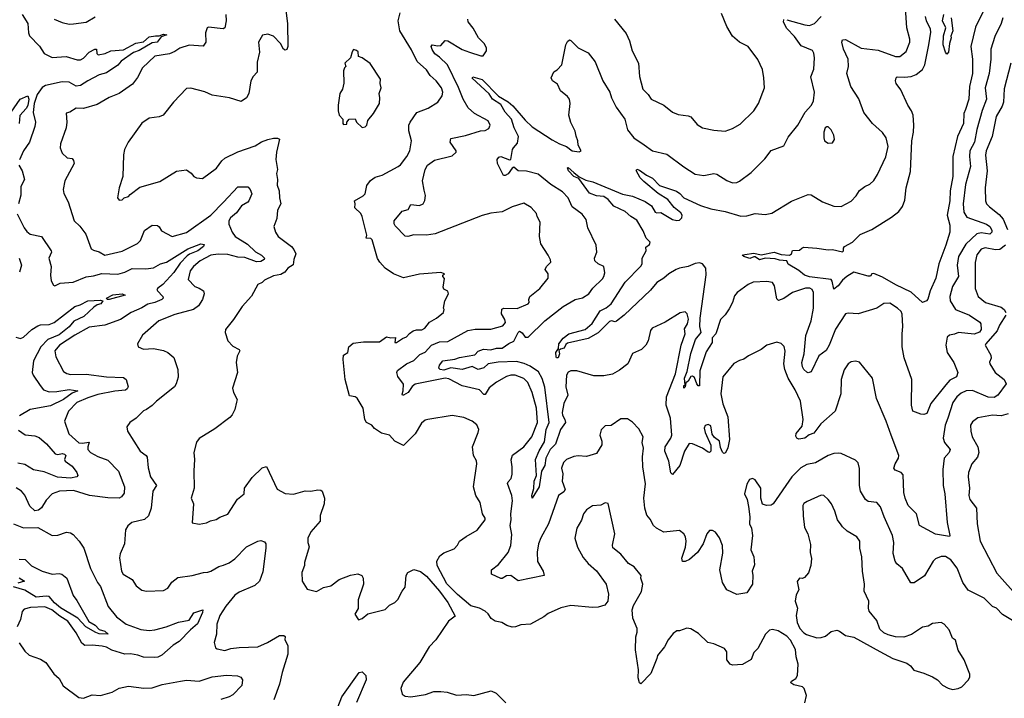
# Model space of a CAD drawing. Extents: x 1245432 to 1420865, y 606325 to 671314.
# Tile 202 of 256: x 1355539 to 1362427, y 620206 to 624952. Entities that reach past the tile are written whole.
import ezdxf

# ---------------------------------------------------------------- set-up
doc = ezdxf.new("R2010")
doc.units = 0

msp = doc.modelspace()

# ---------------------------------------------------------------- linework, layer by layer
at = {"layer": '0CON20XD'}
for points in [[(1357371.7, 625241.7), (1357411.5, 624925), (1357415.5, 624765), (1357406.8, 624743.2), (1357395, 624738.8), (1357385, 624746.2), (1357364.5, 624784.5), (1357315, 624837.1), (1357275, 624851.1), (1357236.7, 624843.3), (1357208.8, 624795), (1357217.5, 624725), (1357200, 624655), (1357200, 624585), (1357172.5, 624555), (1357155.7, 624525), (1357142.5, 624435), (1357125, 624406.2), (1357089.2, 624380.8), (1357007.5, 624405), (1356885, 624424.3), (1356835, 624447.5), (1356735, 624472), (1356705, 624470), (1356614, 624375), (1356542, 624285), (1356515, 624273.1), (1356445, 624264.3), (1356392.3, 624227.7), (1356297.1, 624095), (1356273.1, 624045), (1356266.1, 624006.1), (1356261.2, 623855), (1356233.9, 623776.1), (1356222.5, 623705), (1356235, 623690), (1356255, 623692.5), (1356270, 623705), (1356300, 623715), (1356310.7, 623729.3), (1356379.4, 623780.6), (1356518.8, 623821.2), (1356635, 623892.5), (1356705, 623901.2), (1356737.7, 623877.7), (1356756.1, 623856.1), (1356775, 623846.2), (1356817.7, 623842.3), (1356915, 623912.9), (1356952.5, 623965), (1356975, 623982.5), (1357065, 624027.5), (1357185, 624070.6), (1357231.6, 624098.4), (1357273.8, 624115), (1357315, 624123.1), (1357342.5, 624122.5), (1357355.7, 624115.7), (1357335.5, 624025), (1357331.2, 623975), (1357341.9, 623905), (1357335.6, 623875), (1357342.5, 623835), (1357339.4, 623795), (1357352.9, 623755), (1357356, 623705), (1357366, 623665), (1357341.4, 623618.6), (1357338.7, 623561.3), (1357316, 623505), (1357327.5, 623465), (1357346.2, 623435), (1357439.4, 623365), (1357456.7, 623345), (1357470, 623315), (1357456.2, 623275), (1357451.5, 623238.5), (1357415, 623214.3), (1357393.1, 623185), (1357365, 623168.8), (1357315, 623160.6), (1357250.3, 623129.7), (1357235, 623114), (1357205, 623098.8), (1357161.4, 623018.6), (1357095, 622946), (1357035.6, 622854.4), (1356978.8, 622785), (1356976.2, 622765), (1356996, 622705), (1357029.7, 622669.7), (1357073.3, 622645), (1357078.8, 622635), (1357060.3, 622599.7), (1357054.3, 622555), (1357062.9, 622485), (1357028.6, 622375), (1357034.2, 622345), (1357059.2, 622295), (1357056.1, 622276.1), (1357043.8, 622225), (1357025, 622187.5), (1357009.5, 622170.5), (1356905, 622090), (1356795, 622023.3), (1356775, 621997.5), (1356756.7, 621925), (1356762, 621875), (1356756.1, 621796.1), (1356758.8, 621675), (1356737.5, 621605), (1356754.3, 621565), (1356745, 621433.3), (1356795, 621423.3), (1356845, 621432.9), (1356872.6, 621447.4), (1356914.4, 621455.6), (1356938.3, 621471.7), (1356995.5, 621494.5), (1357062.6, 621597.4), (1357110, 621635), (1357110.8, 621675), (1357165, 621750), (1357235, 621818), (1357265, 621826.7), (1357339.5, 621669.5), (1357397, 621637), (1357455, 621634.3), (1357535, 621657.5), (1357575, 621655.6), (1357625, 621664.2), (1357645, 621662), (1357653.8, 621655), (1357671.2, 621605), (1357670, 621565), (1357640.8, 621485), (1357640, 621445), (1357624.3, 621425), (1357575, 621370), (1357554.4, 621325), (1357554.2, 621295), (1357563.3, 621265), (1357531.4, 621155), (1357531.4, 621135), (1357513.6, 621086.4), (1357514.2, 621024.2), (1357549.3, 620969.3), (1357615, 620953.3), (1357665, 620980), (1357715, 620991.2), (1357773, 621037), (1357852.7, 621067.3), (1357905, 621075.8), (1357933.3, 621065), (1357942, 621045), (1357944.2, 621005), (1357906.2, 620895), (1357907, 620833), (1357882.5, 620795), (1357910, 620755), (1357935, 620763.3), (1357975, 620797.5), (1358095, 620826.2), (1358125, 620856.7), (1358162.5, 620875), (1358185, 620897.5), (1358213.9, 620956.1), (1358235, 620982.5), (1358243.3, 621065), (1358254, 621086), (1358295, 621106), (1358343.4, 621093.4), (1358385, 621061.1), (1358476.6, 620955), (1358534, 620875), (1358585, 620780), (1358538, 620745), (1358450, 620615), (1358402.5, 620565), (1358338, 620455), (1358221.3, 620318.7), (1358206, 620275), (1358213.8, 620235), (1358235, 620220.8), (1358275, 620217.1), (1358376.8, 620233.2), (1358435, 620253.8), (1358485, 620253.8), (1358529.3, 620249.3), (1358595, 620227.5), (1358665, 620231.2), (1358715, 620226), (1358837, 620257), (1358872.7, 620242.7), (1358938.8, 620175)], [(1362417.5, 624965), (1362405.4, 624925), (1362361.1, 624835), (1362333.4, 624746.6), (1362333.3, 624675), (1362320.3, 624575), (1362293.4, 624475), (1362301.4, 624395), (1362272.3, 624317.7), (1362234.6, 624185), (1362218, 624095), (1362185.9, 624035), (1362183.4, 623995), (1362190.3, 623925), (1362155, 623800), (1362138.8, 623665), (1362144.7, 623605), (1362165, 623570.4), (1362301.6, 623521.6), (1362325.2, 623505.2), (1362339.8, 623479.8), (1362339, 623465), (1362325, 623453), (1362265, 623461.9), (1362235, 623455.3), (1362157.3, 623382.7), (1362107.4, 623295), (1362096.5, 623235), (1362105.9, 623155), (1362065.3, 623085), (1362046, 623015), (1362048.4, 622985), (1362085.6, 622925), (1362184.2, 622885), (1362255, 622837.3), (1362261.6, 622825), (1362264.7, 622785.3), (1362252.4, 622767.6), (1362215, 622753.1), (1362105.4, 622764.6), (1362077.9, 622752.1), (1362043.9, 622746.1), (1362027.5, 622732.5), (1362018.8, 622675), (1362028.3, 622625), (1362074.1, 622555), (1362100.6, 622485), (1362092.5, 622455), (1362045, 622431.5), (1362017.5, 622397.5), (1361912.4, 622267.6), (1361885, 622197.9), (1361865, 622191.1), (1361842.1, 622192.1), (1361787.9, 622215), (1361777.8, 622255), (1361779.2, 622435), (1361726.2, 622586.2), (1361713.3, 622665), (1361711.2, 622755), (1361717.1, 622805), (1361711.8, 622891.8), (1361705, 622910), (1361680, 622935), (1361625, 622970.4), (1361585, 622968.1), (1361535, 622933.8), (1361405, 622895.8), (1361335, 622900), (1361315, 622894), (1361245, 622788.6), (1361202.5, 622675), (1361181.1, 622638.9), (1361129.9, 622600.1), (1361075, 622488.8), (1361055, 622482), (1361045, 622486.2), (1361024.5, 622504.5), (1361014.6, 622524.6), (1361010, 622555), (1361026.5, 622615), (1361038, 622742), (1361074.7, 622845), (1361092.3, 622935), (1361091.3, 623045), (1361083.3, 623065), (1361066, 623075), (1361035, 623073.9), (1360945.3, 623044.7), (1360885, 623001.1), (1360848.3, 622988.3), (1360835, 623000), (1360820.3, 623090.3), (1360805, 623113.6), (1360765, 623121.6), (1360670, 623115), (1360635, 623100.7), (1360557.9, 623045), (1360540.3, 623019.8), (1360526, 622974), (1360501.3, 622928.7), (1360475, 622888.2), (1360440.4, 622855), (1360408.4, 622755), (1360383.8, 622726.2), (1360382, 622695), (1360341, 622629), (1360296.8, 622495), (1360295, 622392), (1360285, 622392.2), (1360275.5, 622405), (1360258.8, 622448.8), (1360245, 622457.7), (1360235, 622456.2), (1360215, 622424.7), (1360197.9, 622412.1), (1360193.3, 622385), (1360185, 622374), (1360185, 622393.3), (1360193.8, 622396.2), (1360190.5, 622445), (1360209, 622491), (1360233.1, 622616.9), (1360267.7, 622715), (1360306.2, 622763.8), (1360297.9, 622805), (1360299.6, 622865), (1360341.6, 623168.4), (1360339, 623215), (1360315, 623243.4), (1360295, 623250.7), (1360265, 623247.5), (1360215, 623225.9), (1360155, 623215.2), (1360131.5, 623205), (1360078.9, 623175), (1360044.7, 623145.3), (1359995, 623114.5), (1359950.8, 623059.2), (1359766.8, 622885), (1359715, 622844.4), (1359705, 622838.9), (1359680, 622845), (1359665, 622841.8), (1359585, 622760.9), (1359515, 622721.4), (1359370, 622690), (1359358.9, 622681.1), (1359347.8, 622655), (1359322, 622648), (1359311.2, 622638.8), (1359315.3, 622615), (1359305, 622587.5), (1359295, 622588), (1359291.5, 622595), (1359290.5, 622625), (1359307.5, 622652.5), (1359310, 622685), (1359340.8, 622725), (1359381.4, 622755), (1359494.4, 622785), (1359542.7, 622827.3), (1359599.2, 622915), (1359642.2, 622937.8), (1359676.7, 622965), (1359775, 623116), (1359885, 623228.1), (1359894.5, 623245), (1359894.4, 623285), (1359920.8, 623335), (1359918.3, 623361.7), (1359945, 623380), (1359949.1, 623395), (1359921.7, 623425), (1359901, 623475), (1359855, 623549.1), (1359813.8, 623575), (1359775, 623609.7), (1359695, 623647.9), (1359655.4, 623695), (1359625, 623715.9), (1359575, 623719.3), (1359525, 623739.2), (1359450.9, 623840.9), (1359415.8, 623855), (1359377.1, 623895), (1359370, 623915), (1359375, 623917.1), (1359415, 623884.3), (1359451.9, 623851.9), (1359499.7, 623829.8), (1359547.2, 623817.2), (1359755, 623730.6), (1359825, 623718.2), (1359915, 623681.2), (1359959.2, 623649.2), (1359985, 623606.4), (1359995, 623601.5), (1360025, 623603.3), (1360105, 623555.6), (1360135, 623548.1), (1360155, 623549.2), (1360170.8, 623565), (1360174.3, 623585), (1360165, 623600.8), (1360117.9, 623637.9), (1360073.4, 623693.4), (1360005, 623735.3), (1359905, 623819.7), (1359880.4, 623845), (1359852.5, 623897.5), (1359855, 623906.7), (1359875, 623899.1), (1359923.6, 623863.6), (1359965, 623842.4), (1360015, 623793.1), (1360132.5, 623752.5), (1360156.8, 623736.8), (1360184.2, 623705), (1360302.2, 623652.2), (1360375, 623628.9), (1360475, 623610.8), (1360582.7, 623577.3), (1360625, 623580), (1360685, 623595.8), (1360755, 623590), (1360801.3, 623598.7), (1360937.6, 623682.4), (1361055, 623730), (1361076.4, 623726.4), (1361155, 623677.5), (1361235, 623647.5), (1361285, 623645.6), (1361356.5, 623683.5), (1361390.3, 623719.7), (1361415, 623758), (1361450, 623785), (1361485, 623801.2), (1361513.2, 623826.8), (1361540.3, 623869.7), (1361597, 623993), (1361614.2, 624065), (1361600.8, 624125), (1361573.6, 624163.6), (1361505.8, 624225), (1361445, 624302), (1361409.5, 624399.5), (1361353.6, 624485), (1361325.8, 624575), (1361336.6, 624623.4), (1361334.7, 624675), (1361300.8, 624745), (1361290, 624795), (1361295, 624810), (1361315, 624813.3), (1361425, 624753.2), (1361545, 624738.2), (1361664.7, 624694.8), (1361696.2, 624695), (1361740.5, 624729.5), (1361765.6, 624795), (1361766.5, 624815), (1361745.5, 624895), (1361736.2, 625035)], [(1355557.2, 624987.3), (1355594.7, 624925), (1355600.4, 624860.4), (1355608.6, 624838.6), (1355677.4, 624767.4), (1355709.2, 624715), (1355765, 624687.1), (1355865, 624693.6), (1355941.1, 624671.1), (1355965, 624671.6), (1355985, 624681.8), (1356024.6, 624725), (1356065, 624746.4), (1356077.1, 624745), (1356078, 624715), (1356087.1, 624707.1), (1356137.8, 624715), (1356176.3, 624733.7), (1356265, 624740.9), (1356352, 624788), (1356405, 624797.9), (1356445, 624831.2), (1356489.5, 624839.5), (1356515, 624839.4), (1356545, 624850.4), (1356568, 624845), (1356527.8, 624832.2), (1356501.2, 624795), (1356465, 624789.8), (1356375, 624735.7), (1356335, 624721.6), (1356248.7, 624661.3), (1356225, 624634.5), (1356145, 624581.1), (1356095, 624565.9), (1356014.4, 624525), (1355965, 624491.6), (1355935, 624488.1), (1355885.3, 624515.3), (1355835, 624517.7), (1355718.6, 624491.4), (1355695, 624477.7), (1355660.4, 624429.6), (1355639.9, 624365), (1355632.6, 624302.6), (1355648.7, 624235), (1355645.4, 624205), (1355606.5, 624095), (1355566, 624035), (1355537.1, 623972.9)], [(1355779.5, 624955), (1355835, 624931.2), (1355885, 624921.2), (1355915, 624922.7), (1356004.4, 624935.6), (1356067, 624973)], [(1356981.5, 624988.5), (1356984.4, 624945), (1356973.3, 624895), (1356961.2, 624888.8), (1356860.7, 624899.3), (1356850, 624895), (1356839.2, 624860.8), (1356840, 624795), (1356822.9, 624767.1), (1356725, 624774.4), (1356658.3, 624751.7), (1356625, 624729.1), (1356586.9, 624713.1), (1356484.3, 624695.7), (1356398.9, 624615), (1356363.4, 624546.6), (1356328.7, 624501.3), (1356235, 624436.7), (1356165, 624406.9), (1356080.9, 624359.1), (1355985, 624331.2), (1355935, 624332.5), (1355890, 624305), (1355865, 624297.5), (1355868.6, 624235), (1355863.3, 624195), (1355825, 624082.5), (1355822, 624055), (1355835, 624017.5), (1355870, 623985), (1355905, 623980), (1355915, 623967.5), (1355920, 623945), (1355853.8, 623825), (1355843.9, 623763.9), (1355847, 623737), (1355877.6, 623677.6), (1355919.2, 623545), (1355958.6, 623508.6), (1356000.9, 623450.9), (1356038.9, 623348.9), (1356055, 623338.9), (1356095, 623328.9), (1356135, 623304.6), (1356255, 623333.5), (1356363.6, 623386.4), (1356382.9, 623407.1), (1356412.6, 623477.4), (1356465, 623515.5), (1356503.1, 623513.1), (1356515, 623503.8), (1356530.8, 623475), (1356605, 623436), (1356705, 623462.7), (1356875, 623585.3), (1356965, 623675.4), (1357065, 623784), (1357135, 623783.3), (1357151.2, 623765), (1357162, 623735), (1357140.8, 623685), (1357134, 623675), (1357089.7, 623650.3), (1357055, 623602.1), (1357014.6, 623565), (1357002.8, 623545), (1357002, 623522), (1357025, 623466), (1357045.5, 623435.5), (1357132.2, 623382.2), (1357187.4, 623327.4), (1357230.5, 623305), (1357250.6, 623285), (1357249.5, 623275), (1357225, 623260.5), (1357195, 623257.9), (1357115, 623288.6), (1357065, 623291.5), (1356995, 623310), (1356927.4, 623312.6), (1356875, 623304.6), (1356800.8, 623265), (1356755.7, 623225), (1356732.5, 623195), (1356717.5, 623135), (1356763.8, 623085), (1356795, 623074.2), (1356824.2, 623055), (1356829.4, 623035), (1356817.8, 622995), (1356790.2, 622949.8), (1356755, 622925.3), (1356625, 622889.1), (1356512, 622845), (1356398, 622745), (1356362.5, 622685), (1356367.5, 622665), (1356405, 622648), (1356475, 622651.1), (1356545, 622638.2), (1356575.3, 622625.3), (1356618.3, 622588.3), (1356645.8, 622505.8), (1356647.6, 622452.4), (1356634.3, 622405), (1356621.4, 622385), (1356495.6, 622285), (1356465, 622253.1), (1356426.7, 622225), (1356405, 622217.1), (1356352.9, 622165), (1356308.8, 622135), (1356288, 622105), (1356294, 622075), (1356381.4, 621935), (1356423.4, 621903.4), (1356431.7, 621891.7), (1356437, 621817), (1356454.4, 621755), (1356495.7, 621695), (1356471.1, 621655), (1356459.5, 621535), (1356439.1, 621480.9), (1356412.9, 621457.1), (1356323.3, 621435), (1356295, 621412.5), (1356280, 621385), (1356271.1, 621285), (1356242.7, 621215), (1356237.6, 621187.6), (1356252.1, 621095), (1356262.2, 621075), (1356325, 621037.1), (1356353.3, 620993.3), (1356392.2, 620962.2), (1356425, 620955.6), (1356545, 620960), (1356576, 620975), (1356602.4, 621017.6), (1356645, 621050), (1356745, 621064.3), (1356825, 621086.2), (1356855, 621087.5), (1356876.1, 621093.9), (1356932.1, 621127.9), (1356965, 621137.5), (1357005, 621152.9), (1357045, 621182.2), (1357125, 621264.3), (1357205, 621305.6), (1357225, 621309.4), (1357250.8, 621300.8), (1357260, 621285), (1357261.1, 621255), (1357239.7, 621090.3), (1357215.6, 621025), (1357184.2, 620995), (1357075, 620947.3), (1357045, 620926.2), (1356980.3, 620849.7), (1356938.8, 620785), (1356918.9, 620725), (1356916.2, 620655), (1356898.8, 620595), (1356909.2, 620559.2), (1356921.4, 620551.4), (1356975, 620540.9), (1357015, 620553.3), (1357075, 620560), (1357205, 620565.7), (1357273.4, 620596.6), (1357355.9, 620645.9), (1357386.1, 620646.1), (1357397, 620637), (1357393.6, 620613.6), (1357415.8, 620575), (1357414.7, 620515), (1357375, 620386.2), (1357357.5, 620305), (1357317.1, 620195)], [(1361032.5, 620175), (1361042.5, 620225), (1361027.1, 620275), (1361015.7, 620285), (1360955, 620300.5), (1360932.5, 620315), (1360937.5, 620325), (1360968.6, 620345), (1360980, 620365), (1360985.7, 620445), (1360970, 620495), (1360967, 620547), (1360931.8, 620611.8), (1360905, 620640), (1360845, 620676.9), (1360805, 620687.5), (1360785, 620682.5), (1360757.1, 620655), (1360702, 620555), (1360674.6, 620525.4), (1360655, 620478), (1360595, 620442.5), (1360525, 620438), (1360510, 620445), (1360486.7, 620475), (1360485, 620530), (1360470, 620555), (1360395.7, 620585.7), (1360353.3, 620595), (1360287.9, 620657.9), (1360235, 620691.2), (1360205, 620696.7), (1360155, 620677.5), (1360135, 620677.5), (1360110.5, 620659.5), (1360074.4, 620615.6), (1360049.2, 620565), (1360000, 620505), (1359997, 620483), (1359955, 620380), (1359885, 620307.5), (1359874, 620315), (1359865, 620350), (1359867.5, 620405), (1359846.7, 620545), (1359849.4, 620635), (1359858, 620668), (1359859.2, 620695), (1359827.3, 620767.3), (1359824.2, 620825), (1359832, 620855), (1359888.3, 620951.7), (1359898.8, 621005), (1359883.3, 621045), (1359886.7, 621065), (1359837.5, 621125), (1359797.9, 621147.9), (1359744.5, 621214.5), (1359688.3, 621258.3), (1359686.1, 621276.1), (1359702.5, 621355), (1359655, 621567.5), (1359635, 621573.3), (1359604.2, 621555.8), (1359545, 621552), (1359505, 621524.4), (1359483.8, 621495), (1359468.8, 621451.2), (1359437.1, 621395), (1359422.5, 621325), (1359442.1, 621262.1), (1359481.2, 621191.2), (1359515, 621147.5), (1359575, 621096.2), (1359641.2, 621005), (1359658, 620935), (1359654.1, 620885.9), (1359631.7, 620858.3), (1359585.9, 620844.1), (1359545, 620840), (1359395, 620855.7), (1359325, 620837.5), (1359235, 620798), (1359206.7, 620775), (1359112.5, 620725), (1359045, 620719.4), (1359007.5, 620705), (1358985, 620703.1), (1358945.7, 620715.7), (1358911.2, 620735), (1358865, 620746.4), (1358836.8, 620765), (1358816.8, 620796.8), (1358796.2, 620816.2), (1358755, 620835.4), (1358695, 620852.5), (1358600.8, 620930.8), (1358526.8, 621006.8), (1358458.6, 621135), (1358457.1, 621165), (1358477.9, 621202.1), (1358505, 621222), (1358577.9, 621252.1), (1358602.5, 621277.5), (1358616.2, 621305), (1358662.1, 621337.9), (1358738.3, 621381.7), (1358795.7, 621455), (1358795.6, 621465.6), (1358776, 621495), (1358760.8, 621575), (1358729.4, 621625), (1358714.4, 621684.4), (1358737.1, 621845), (1358735, 621867.5), (1358713.2, 621903.2), (1358705.8, 621965), (1358746.2, 622065), (1358750, 622085), (1358738, 622118), (1358705, 622143.3), (1358645, 622170), (1358565, 622184), (1358395, 622156.7), (1358375, 622150), (1358350.3, 622129.7), (1358306, 622055), (1358225, 621973.8), (1358163.3, 622005), (1358125, 622046.2), (1358070.9, 622060.9), (1358021.7, 622091.7), (1358002.5, 622115), (1357964.3, 622134.3), (1357954.4, 622155), (1357941.4, 622235), (1357900, 622305), (1357885, 622314.2), (1357845, 622321.2), (1357815.3, 622435), (1357801.1, 622575), (1357803.8, 622606.2), (1357835, 622623.3), (1357840.8, 622665), (1357871.5, 622688.5), (1357945, 622697.8), (1358055, 622700), (1358105, 622733.8), (1358135, 622726.7), (1358168.8, 622728.8), (1358162.5, 622695), (1358175, 622693.4), (1358217.3, 622722.7), (1358245, 622733.8), (1358265, 622757.5), (1358292.5, 622775), (1358315, 622782.5), (1358353, 622783), (1358372.9, 622795), (1358405, 622835.7), (1358455, 622864.2), (1358503.8, 622905), (1358507.5, 622925), (1358503.3, 622935), (1358513.8, 622985), (1358537.5, 623035), (1358533, 623053), (1358507, 623067), (1358500.7, 623080.7), (1358511.7, 623141.7), (1358500, 623155), (1358500, 623165), (1358510, 623175), (1358485, 623183.3), (1358335, 623171.5), (1358225, 623147.1), (1358154.8, 623174.8), (1358096, 623215), (1358057.2, 623255), (1358041.7, 623281.7), (1358005, 623412.5), (1357995, 623422.5), (1357963, 623423), (1357967.5, 623445), (1357935.4, 623575.4), (1357925, 623595.8), (1357883.3, 623635), (1357886.7, 623665), (1357880, 623685), (1357940.7, 623719.3), (1357955, 623733.3), (1357968.1, 623791.9), (1357992, 623828), (1358025, 623851.1), (1358075, 623865.5), (1358187.5, 623925), (1358203.9, 623936.1), (1358248, 623995), (1358268.6, 624035), (1358280, 624105), (1358260, 624175), (1358260.6, 624215), (1358269.4, 624235), (1358317, 624303), (1358396.3, 624333.7), (1358465, 624375.8), (1358495, 624420), (1358498.1, 624445), (1358488.9, 624475), (1358452.5, 624525), (1358411.4, 624561.4), (1358385, 624600.6), (1358319.4, 624659.4), (1358280.8, 624740.8), (1358197.1, 624875), (1358187, 624943), (1358200.2, 624999.8)], [(1362495, 620743.8), (1362415, 620792.5), (1362373.3, 620835), (1362345, 620848.8), (1362285, 620905.6), (1362175, 620961.4), (1362137.1, 621015), (1362096.9, 621115), (1362053.1, 621173.1), (1362015, 621198.2), (1361985, 621198.5), (1361945, 621181.4), (1361929.2, 621165), (1361868.3, 621061.7), (1361796.5, 621013.5), (1361774.1, 621014.1), (1361715, 621112.9), (1361675.9, 621145.9), (1361663.6, 621165), (1361649.5, 621219.5), (1361654.5, 621294.5), (1361643.6, 621343.6), (1361585.7, 621475), (1361561.9, 621545), (1361535, 621574.3), (1361475, 621583.3), (1361455, 621595.7), (1361421.8, 621655), (1361414.5, 621695), (1361412.7, 621812.7), (1361405, 621853.3), (1361385, 621872), (1361285, 621917.5), (1361265, 621920.8), (1361235, 621918.6), (1361195, 621904.4), (1361105, 621851.8), (1361045, 621840.4), (1361002.7, 621817.3), (1360940.6, 621755), (1360809.2, 621565), (1360795, 621556), (1360764.1, 621554.1), (1360734.5, 621564.5), (1360722.5, 621605), (1360724, 621675), (1360685, 621733.3), (1360665, 621742.5), (1360645, 621736.7), (1360625.9, 621704.1), (1360610, 621635), (1360628, 621595), (1360638.3, 621548.3), (1360647.3, 621475), (1360645.5, 621425), (1360657.5, 621395), (1360664.4, 621345), (1360654.2, 621245), (1360674.3, 621195), (1360678.8, 621138.8), (1360664, 621095), (1360668.6, 621065), (1360665.6, 621004.4), (1360625.9, 620944.1), (1360555, 620931.2), (1360485, 620964.2), (1360454.3, 621015), (1360436.4, 621105), (1360458.5, 621221.5), (1360456.2, 621275), (1360435, 621328.8), (1360407, 621367), (1360385, 621380), (1360365, 621380), (1360345, 621356.7), (1360320, 621285), (1360280.6, 621225), (1360225, 621175.8), (1360195, 621162.5), (1360175, 621162.5), (1360170.8, 621185), (1360196.7, 621263.3), (1360201.5, 621305), (1360196.9, 621335), (1360185, 621356), (1360155, 621379.2), (1360045, 621367.3), (1359994.5, 621395), (1359972.7, 621415), (1359948.9, 621458.9), (1359926.2, 621486.2), (1359912.1, 621535), (1359906.2, 621605), (1359916.9, 621705), (1359899.3, 621825), (1359896.6, 621895), (1359902.1, 621955), (1359892.7, 621995), (1359900.6, 622035), (1359871.3, 622091.3), (1359825, 622138), (1359790.5, 622160.5), (1359745, 622161.2), (1359675.9, 622114.1), (1359635, 622112.5), (1359605.9, 622084.1), (1359598, 622045), (1359611.4, 622005), (1359611.7, 621978.3), (1359575, 621918.6), (1359505, 621897.3), (1359445, 621901.4), (1359415, 621896.9), (1359365, 621875.7), (1359342.9, 621855), (1359328, 621815), (1359338.6, 621775), (1359334.3, 621725), (1359353.8, 621665), (1359345, 621649.5), (1359307.1, 621625), (1359237.8, 621425), (1359185, 621328.8), (1359168.9, 621285), (1359158.3, 621228.3), (1359161.8, 621161.8), (1359201.4, 621095), (1359208.8, 621065), (1359025, 621028), (1358975, 621064.2), (1358945, 621062.5), (1358915, 621044.2), (1358905, 621044), (1358838.8, 621075), (1358838.8, 621105), (1358888.8, 621141.2), (1358955.4, 621224.6), (1358975.5, 621275), (1358981.4, 621351.4), (1358970.3, 621415), (1358978.1, 621455), (1358975.2, 621495), (1358986.2, 621586.2), (1358981.3, 621625), (1358951.8, 621708.2), (1358955, 621720), (1358976.1, 621743.9), (1358985, 621772.5), (1358984.6, 621825), (1358976.3, 621873.7), (1358987, 621907), (1359065, 621964.4), (1359120.5, 622035), (1359160.4, 622135), (1359153.8, 622235), (1359123.8, 622345), (1359092.5, 622415), (1359065, 622443.2), (1359005, 622466.2), (1358975, 622465.5), (1358945, 622456.4), (1358875, 622417.7), (1358822.7, 622377.3), (1358795, 622330), (1358785, 622330), (1358755, 622363.2), (1358635, 622392.1), (1358540.5, 622440.5), (1358515.8, 622445.8), (1358305, 622403.8), (1358284.5, 622385.5), (1358256, 622344), (1358225, 622325.7), (1358216.1, 622326.1), (1358213.8, 622333.8), (1358221.8, 622355), (1358225, 622403.3), (1358185, 622456.7), (1358176.9, 622485), (1358180.8, 622499.1), (1358245, 622546), (1358295, 622568), (1358339.1, 622610.9), (1358375, 622626.2), (1358420, 622675), (1358475, 622698.2), (1358535, 622700.9), (1358675, 622777.7), (1358725, 622786.9), (1358835, 622788.2), (1358918.2, 622811.8), (1358938.2, 622835), (1358933.3, 622855), (1358909.5, 622895), (1358912.1, 622927.9), (1358925.6, 622934.4), (1359018.5, 622931.5), (1359096, 622965), (1359103.8, 622975), (1359100, 622995), (1359108, 623015), (1359178, 623072), (1359235.8, 623145), (1359235.8, 623175), (1359214.3, 623205), (1359224.3, 623225), (1359254, 623255), (1359252.3, 623272.3), (1359235.8, 623305.8), (1359184.4, 623385), (1359175.6, 623435), (1359179.2, 623535), (1359159.2, 623575), (1359155, 623596.7), (1359117.3, 623637.3), (1359065, 623669.2), (1358985, 623644), (1358915, 623608), (1358835, 623598.6), (1358775, 623583.1), (1358445, 623454.5), (1358385, 623445.6), (1358295, 623447.9), (1358255, 623435.6), (1358235, 623437.1), (1358165, 623511.2), (1358157.5, 623525), (1358158, 623545), (1358215, 623612.5), (1358255.9, 623624.1), (1358275, 623658.8), (1358335, 623651.2), (1358362, 623665), (1358373.3, 623686.7), (1358377.2, 623722.8), (1358368.9, 623758.9), (1358357.8, 623825), (1358376, 623904), (1358391.9, 623935), (1358440.6, 623969.4), (1358565, 624000.6), (1358593.3, 624025), (1358593.3, 624035), (1358551.4, 624095), (1358555, 624121.2), (1358657.6, 624142.4), (1358762.5, 624175), (1358795, 624178), (1358819.7, 624190.3), (1358830, 624215), (1358817.1, 624245), (1358720, 624295), (1358676.7, 624335), (1358640.4, 624395), (1358608.6, 624478.6), (1358531.8, 624635), (1358475, 624690.8), (1358443.3, 624713.3), (1358425, 624744.2), (1358417.1, 624765), (1358425, 624777.1), (1358465, 624768.6), (1358485, 624770.9), (1358515, 624805.6), (1358535, 624803.5), (1358635, 624744.5), (1358685, 624724.4), (1358765, 624698.8), (1358780.7, 624699.3), (1358803.8, 624735), (1358803.8, 624755), (1358787.1, 624785), (1358748.6, 624825), (1358712.1, 624892.1), (1358675.9, 624935.9), (1358674.2, 624955)], [(1358993.3, 624056.7), (1359021.1, 624088.9), (1359029.1, 624135), (1358998, 624195), (1358980.3, 624255), (1358935.7, 624305.7), (1358905, 624358), (1358846.4, 624395), (1358822.2, 624432.2), (1358705, 624543.3), (1358708.3, 624551.7), (1358775, 624532.9), (1358887.7, 624417.7), (1358955, 624378.3), (1358988.9, 624348.9), (1359075, 624250), (1359125, 624202.3), (1359265, 624111.9), (1359315, 624084.3), (1359365, 624065.8), (1359404.4, 624034.4), (1359453, 624027), (1359466.2, 624035), (1359446, 624075), (1359444, 624105), (1359432.9, 624137.1), (1359425, 624173.3), (1359393.7, 624233.7), (1359381.4, 624285), (1359390.6, 624365), (1359385.5, 624395), (1359372.2, 624415), (1359323.1, 624455), (1359300.3, 624500.3), (1359266.2, 624525), (1359256.2, 624545), (1359275, 624587.5), (1359298.8, 624601.2), (1359331.2, 624635), (1359360, 624775), (1359371.7, 624798.3), (1359385, 624810), (1359395, 624807.5), (1359445.7, 624755.7), (1359515, 624720), (1359565, 624656.7), (1359619.4, 624525), (1359667.8, 624445), (1359680, 624405), (1359710.9, 624340.9), (1359773.3, 624255), (1359791.3, 624181.3), (1359834.7, 624124.7), (1359907, 624077), (1359965.3, 624035.3), (1360065, 624011.9), (1360183.9, 623923.9), (1360265, 623872.5), (1360325, 623862.9), (1360395, 623875.8), (1360415, 623870.8), (1360485, 623828), (1360525, 623812), (1360555, 623814), (1360575, 623822.5), (1360656.1, 623883.9), (1360751.1, 623978.9), (1360795, 624037.1), (1360885, 624069.2), (1360915, 624130), (1360982.5, 624215), (1361033.8, 624305), (1361077.5, 624355), (1361092.5, 624385), (1361100, 624445), (1361072.7, 624552.7), (1361094.3, 624605), (1361099.4, 624685), (1361095, 624717.5), (1361085.5, 624735.5), (1361005, 624769.4), (1360960, 624835), (1360905, 624890.8), (1360882, 624935), (1360885, 624952.5)], [(1359699.2, 624955), (1359780.8, 624855), (1359805, 624803.3), (1359824.4, 624734.4), (1359868, 624648), (1359875.7, 624555), (1359898, 624465), (1359935, 624428.8), (1359956.8, 624396.8), (1360045, 624354), (1360105, 624304.3), (1360145, 624288.1), (1360215, 624280), (1360235, 624271.9), (1360279.3, 624219.3), (1360314.5, 624194.5), (1360395, 624178.1), (1360475, 624172.9)], [(1360475, 624172.9), (1360525, 624191.4), (1360578.9, 624221.1), (1360674.2, 624315), (1360706.9, 624365), (1360748.9, 624475), (1360745.6, 624545.6), (1360734.2, 624604.2), (1360703.4, 624673.4), (1360635, 624763.8), (1360575, 624794), (1360525, 624837.5), (1360485.6, 624905), (1360449.4, 624995)], [(1362155.5, 624324.5), (1362144.7, 624295), (1362142.2, 624225), (1362099.2, 624135), (1362066.3, 623995), (1362065.9, 623855), (1362047.3, 623755), (1362045.2, 623685), (1362028.2, 623585), (1362045.6, 623515), (1362045.6, 623465), (1362018.5, 623375), (1361968.9, 623245), (1361948.5, 623145), (1361907.1, 623055), (1361893, 622997), (1361883.3, 622985), (1361853.8, 622975), (1361775.4, 623045.4), (1361667.8, 623097.8), (1361575, 623151.4), (1361515, 623175.7), (1361500, 623175), (1361491.7, 623158.3), (1361475, 623159.2), (1361375, 623186.7), (1361325, 623155.8), (1361295, 623129.1), (1361265, 623090.4), (1361235, 623066.2), (1361223.1, 623123.1), (1361214.6, 623134.6), (1361064.6, 623154.6), (1361030, 623165), (1360988.8, 623198.8), (1360915, 623242.5), (1360905.7, 623265.7), (1360855, 623270), (1360825, 623279.2), (1360755, 623282.9), (1360715, 623272.5), (1360685, 623292.5), (1360675, 623294.4), (1360647.3, 623282.7), (1360605, 623296.2), (1360592.9, 623305), (1360610.8, 623310.8), (1360675, 623318.5), (1360725, 623306.4), (1360816.5, 623326.5), (1360865, 623310.4), (1360925, 623304), (1360937.5, 623315), (1360945, 623337.5), (1360995, 623340), (1361010, 623355), (1361025, 623360), (1361116.1, 623353.9), (1361195, 623341.4), (1361225, 623344), (1361295, 623327.5), (1361302.5, 623335), (1361302, 623355), (1361309.2, 623365), (1361365, 623396.7), (1361419.5, 623450.5), (1361500.8, 623485), (1361638.7, 623571.3), (1361689.2, 623610.8), (1361715.6, 623645), (1361730.6, 623689.4), (1361740.4, 623775), (1361770.6, 623889.4), (1361779.6, 624105), (1361792.5, 624165), (1361794.6, 624214.6), (1361788.6, 624285), (1361778, 624315), (1361752.5, 624355), (1361702.4, 624462.4), (1361671.4, 624505), (1361665.8, 624525), (1361669.2, 624545), (1361676.9, 624553.1), (1361729.7, 624549.8), (1361775, 624553.7), (1361810.7, 624569.3), (1361855, 624603.8), (1361870.9, 624635), (1361900, 624775), (1361911.9, 624865), (1361910.8, 624885), (1361882.8, 624942.8), (1361876.1, 624975)], [(1360905, 624952), (1361031.2, 624915), (1361065, 624910.7), (1361098.5, 624925), (1361145.3, 624974.7)], [(1362054.2, 624965), (1362067.5, 624875), (1362053.6, 624836.4), (1362056.2, 624825), (1362044.5, 624785.5), (1362037.3, 624725), (1362025, 624711.2), (1362014.6, 624724.6), (1361999.5, 624775), (1362002, 624838), (1362018.6, 624895), (1361995.6, 624945), (1362002.9, 624987.1)], [(1362277.7, 625005), (1362225, 624898.6), (1362193.8, 624763.8), (1362203.2, 624675), (1362204.8, 624575.2), (1362184.3, 624485), (1362178.9, 624395), (1362155.5, 624324.5)], [(1357935, 624197.5), (1357955, 624203.3), (1357966.7, 624215), (1357975, 624247.5), (1358014.4, 624295.6), (1358055.8, 624365), (1358058.6, 624405), (1358052.5, 624435), (1358067.5, 624475), (1358060, 624505), (1358063.3, 624535), (1357991.2, 624645), (1357935, 624686.2), (1357910, 624695), (1357906.1, 624726.1), (1357895, 624737.5), (1357875, 624742.5), (1357863.6, 624726.4), (1357852.5, 624685), (1357813, 624647), (1357820, 624625), (1357810, 624615), (1357803.8, 624595), (1357807, 624507), (1357796.7, 624465), (1357778.8, 624435), (1357766.7, 624355), (1357766.7, 624315), (1357773, 624283), (1357800, 624255), (1357800, 624225), (1357805, 624220), (1357828.3, 624221.7), (1357827.5, 624235), (1357844, 624256), (1357885, 624257.5), (1357895.8, 624235.8), (1357935, 624197.5)], [(1362471.5, 624648.5), (1362425, 624467.5), (1362422, 624375), (1362412.6, 624347.4), (1362370, 624275), (1362342.5, 624135), (1362300, 624035), (1362294.7, 624005), (1362305.9, 623895), (1362292.5, 623775), (1362294.3, 623684.3), (1362302.5, 623665), (1362323.1, 623643.1), (1362390.3, 623590.2), (1362417.9, 623557.9), (1362450, 623485)], [(1355458.7, 624275), (1355541.8, 624395), (1355595, 624418.6), (1355602.2, 624395), (1355595, 624351.9), (1355585, 624331.2), (1355539.1, 624280.9), (1355534.7, 624225)], [(1361195, 624087.5), (1361225, 624090), (1361240, 624115), (1361233.8, 624145), (1361215, 624182.5), (1361195, 624202.5), (1361185, 624202.5), (1361173.9, 624196.1), (1361163.9, 624166.1), (1361163.6, 624126.4), (1361170, 624105), (1361195, 624087.5)], [(1362436.6, 622885), (1362393.8, 622815), (1362378, 622775), (1362296.5, 622685), (1362293.8, 622675), (1362333.3, 622605), (1362334.3, 622585.7), (1362322.5, 622557.5), (1362325.6, 622545), (1362363.5, 622483.5), (1362425.5, 622435), (1362439.1, 622405), (1362381.5, 622325), (1362355, 622309.1), (1362315, 622312.7), (1362205, 622359.1), (1362161.2, 622355), (1362125, 622339.2), (1362095.8, 622314.2), (1362067.9, 622275), (1362031.8, 622165), (1362013.1, 622115), (1362000, 622025), (1362009.5, 621995), (1362049.2, 621945), (1362040.8, 621925), (1362005.4, 621884.6), (1361997.3, 621805), (1361999.6, 621695), (1362010.9, 621635), (1362027.5, 621435), (1362046.2, 621345), (1362042.5, 621337.5), (1361945, 621352.9), (1361832.5, 621415), (1361812.9, 621495), (1361755, 621554.3), (1361733.8, 621605), (1361723.8, 621646.2), (1361719.2, 621769.2), (1361705, 621784.4), (1361662.4, 621802.4), (1361654.2, 621814.2), (1361663.1, 621845), (1361686.9, 621885), (1361688.1, 621905), (1361634.4, 622045), (1361600.6, 622145), (1361531.9, 622301.9), (1361504.2, 622445), (1361415, 622555.8), (1361385, 622562.5), (1361355, 622559.2), (1361335.5, 622544.5), (1361307.6, 622502.4), (1361285.7, 622435), (1361282.2, 622335), (1361243.1, 622215), (1361142.2, 622125), (1361095, 622060.6), (1361062.1, 622047.9), (1361032, 622025), (1360988.9, 622018.9), (1360975.5, 622025.5), (1360969.1, 622039.1), (1360971.9, 622058.1), (1361011.9, 622108.1), (1361020.4, 622155), (1361001.4, 622285), (1360964.1, 622364.1), (1360914.5, 622444.5), (1360892.6, 622505), (1360884.7, 622545), (1360893.1, 622633.1), (1360887, 622667), (1360865, 622686.7), (1360835, 622696), (1360765, 622675.8), (1360725, 622645.8), (1360637.9, 622602.1), (1360605, 622576.7), (1360575, 622568.8), (1360535, 622548), (1360456.9, 622455), (1360443.1, 622335), (1360457.3, 622265), (1360492.1, 622175), (1360503.4, 622015), (1360492, 621958), (1360477.3, 621922.7), (1360465, 621918.9), (1360455, 621928.1), (1360440.8, 621960.8), (1360435, 622004.2), (1360399.5, 622029.5), (1360382, 622052), (1360375, 622111.2), (1360355, 622121.2), (1360335, 622113.3), (1360328, 622095), (1360334.2, 622065), (1360373.5, 621975), (1360374, 621935), (1360365, 621926), (1360355, 621927.1), (1360315.8, 621955.8), (1360245, 621986.1), (1360223.1, 621986.9), (1360189.6, 621935), (1360157.6, 621835), (1360105, 621771.2), (1360095, 621782.5), (1360080.4, 621865), (1360052.7, 621935), (1360055.4, 621965), (1360094.7, 622025), (1360100.3, 622045), (1360090.8, 622165), (1360060.9, 622255), (1360063.3, 622315), (1360126.5, 622475), (1360166.7, 622675), (1360194, 622755), (1360190.2, 622790.2), (1360211.3, 622825), (1360217.5, 622857.5), (1360208.6, 622895), (1360195, 622908.8), (1360158.3, 622901.7), (1360055, 622835.8), (1359964.5, 622795.5), (1359952.5, 622777.5), (1359934.3, 622705), (1359918, 622675), (1359888.8, 622645), (1359825, 622617.5), (1359793.3, 622545), (1359735, 622500), (1359686.6, 622473.4), (1359625, 622462.1), (1359555, 622461.5), (1359436.2, 622496.2), (1359395, 622495.3), (1359375, 622486.2), (1359364.8, 622465), (1359359.7, 622385), (1359374.6, 622325), (1359345, 622267.5), (1359333.8, 622205), (1359335.7, 622185), (1359352.9, 622155), (1359356.2, 622135), (1359321.2, 622085), (1359287.3, 621982.7), (1359250.4, 621945), (1359219.3, 621885), (1359212.4, 621835), (1359190.3, 621795), (1359173.7, 621685), (1359125, 621605.8), (1359121.4, 621625), (1359135.9, 621674.1), (1359137.6, 621725), (1359153.2, 621765), (1359148.3, 621875), (1359173.1, 621936.9), (1359210.5, 621999.5), (1359220.9, 622085), (1359243.2, 622135), (1359211.9, 622381.9), (1359193.1, 622443.1), (1359168.5, 622488.5), (1359109.8, 622529.8), (1359068, 622548), (1359015, 622560.4), (1358885.5, 622555.5), (1358815.6, 622544.4), (1358785, 622515.9), (1358745.6, 622505.6), (1358705, 622526.1), (1358635, 622505.5), (1358555, 622517.6), (1358505, 622500.6), (1358481.2, 622505), (1358471.4, 622515), (1358475.5, 622535), (1358498.2, 622565), (1358583, 622577), (1358615, 622588.5), (1358722.2, 622607.7), (1358747.3, 622632.7), (1358782.6, 622647.4), (1358835, 622642.9), (1358875, 622653.8), (1358915, 622654.1), (1358961.7, 622688.3), (1358996.8, 622703.2), (1359025, 622764.5), (1359035, 622773.5), (1359055, 622761.6), (1359075, 622732.5), (1359095, 622731.5), (1359212.5, 622845), (1359340, 622945), (1359425, 622994.6), (1359475.7, 623005.7), (1359520.6, 623035), (1359548.1, 623075), (1359615, 623140), (1359626.2, 623155), (1359631.7, 623181.7), (1359624.3, 623225), (1359585.8, 623245), (1359562.5, 623265), (1359559.2, 623285), (1359575.6, 623325), (1359572.5, 623375), (1359514.4, 623495), (1359500.8, 623555), (1359472.6, 623592.6), (1359404, 623644), (1359376.7, 623705), (1359337.3, 623747.3), (1359255, 623800), (1359165, 623871.1), (1359083.3, 623893.3), (1359025, 623894.7), (1358995, 623919.6), (1358985, 623914.5), (1358955, 623874.6), (1358935, 623861.1), (1358922.5, 623862.5), (1358882.2, 623945), (1358879.4, 623975), (1358890.5, 623989.5), (1358905, 623995.6), (1358965, 623971.6), (1358975, 623973.3), (1358985.8, 624044.2), (1358993.3, 624056.7)], [(1355532.3, 623935), (1355556.7, 623895), (1355573.1, 623835), (1355545.8, 623785), (1355547.1, 623725), (1355530, 623665)], [(1355520.6, 623595), (1355570.6, 623495), (1355589.8, 623469.8), (1355612.6, 623452.6), (1355692.5, 623435), (1355758.8, 623335), (1355762, 623325), (1355742.9, 623285), (1355758.9, 623225), (1355754.3, 623165), (1355760, 623125), (1355775, 623096.2), (1355785, 623090), (1355821.3, 623108.7), (1355912.8, 623117.2), (1356005, 623153.1), (1356055, 623159.3), (1356113, 623177), (1356225, 623171.8), (1356274, 623186), (1356325, 623211.8), (1356420.2, 623209.8), (1356475, 623216.8), (1356525, 623245.5), (1356565, 623255.4), (1356715, 623348.9), (1356805, 623385.3), (1356830.5, 623380.5), (1356824.4, 623365), (1356785.8, 623335), (1356727.9, 623312.1), (1356710.7, 623299.3), (1356661.4, 623248.6), (1356617.3, 623182.7), (1356539.2, 623100.8), (1356504.5, 623075), (1356497.8, 623065), (1356503.1, 623055), (1356540, 623015), (1356542.5, 623005), (1356534, 622995), (1356485, 622974), (1356435, 622963.3), (1356393, 622937), (1356318, 622905), (1356244.7, 622855.3), (1356135, 622815.8), (1356025, 622801.6), (1355924.3, 622745.7), (1355817.5, 622675), (1355785.6, 622635), (1355792.5, 622595), (1355845, 622491.2), (1355867.8, 622477.8), (1355895, 622471.2), (1356005, 622472.5), (1356145, 622453.6), (1356265, 622450), (1356284.2, 622435), (1356298, 622385), (1356290.3, 622369.7), (1356278.2, 622361.8), (1356205, 622354.1), (1356085, 622329.6), (1356015, 622308), (1355939.4, 622275), (1355879.4, 622215), (1355852.2, 622145), (1355883.3, 622055), (1355952.5, 621992.5), (1355975, 621989.2), (1356026, 621996), (1356014.5, 621965.5), (1356015.9, 621945.9), (1356034.4, 621925), (1356085, 621897.9), (1356155, 621871.4), (1356231.1, 621795), (1356271.9, 621685), (1356269.7, 621640.3), (1356252, 621615), (1356235, 621604.6), (1356155, 621606.8), (1356026.2, 621623.8), (1355915, 621658.7), (1355817.5, 621655), (1355766, 621635), (1355725, 621592), (1355691.2, 621538.8), (1355669.5, 621520.5), (1355645, 621516.2), (1355610.2, 621550.2), (1355575, 621626), (1355550.8, 621655), (1355515, 621677.5)], [(1362434.4, 623375.6), (1362395, 623345.4), (1362365, 623343.3), (1362293.8, 623356.2), (1362265, 623346.7), (1362235, 623307.5), (1362223.1, 623253.1), (1362222.8, 623072.8), (1362243.5, 623015), (1362295, 622973.8), (1362405, 622941.2), (1362425, 622925.4), (1362437.1, 622905)], [(1355535.7, 623285), (1355550.6, 623235), (1355537.7, 623185)], [(1356165, 622994.2), (1356150, 622995), (1356146.7, 623005), (1356191.5, 623028.5), (1356255.2, 623035.2), (1356275.8, 623025), (1356165, 622994.2)], [(1355511.7, 622731.7), (1355545, 622721.4), (1355565, 622731.5), (1355624.5, 622785.5), (1355665, 622811.9), (1355685, 622818.9), (1355745, 622821.2), (1355780.9, 622835), (1355925, 622947), (1355962, 622958), (1356015.5, 622985.5), (1356105, 622991.2), (1356120.8, 622985), (1356105.4, 622965), (1356081.9, 622958.1), (1356058, 622942), (1355987.2, 622875), (1355916.7, 622843.3), (1355885.6, 622804.4), (1355815, 622748.7), (1355735, 622714.4), (1355686.8, 622665), (1355635, 622566), (1355626.9, 622485), (1355632.3, 622465), (1355682.3, 622392.3), (1355705, 622363.4), (1355745, 622349.5), (1355799, 622351), (1355885, 622365.2), (1355945.7, 622355), (1355905, 622340.6), (1355845.7, 622295), (1355755, 622251.8), (1355611.2, 622225), (1355537.7, 622182.3)], [(1362453.3, 622195), (1362405, 622181.1), (1362345, 622185.5), (1362292.4, 622177.6), (1362241.7, 622168.3), (1362205, 622140), (1362190.6, 622115), (1362191.9, 622075), (1362201.8, 622035), (1362241.5, 621965), (1362248.7, 621925), (1362238.2, 621891.8), (1362199.4, 621845), (1362177.1, 621785), (1362174.3, 621755), (1362182.5, 621675), (1362178.9, 621625), (1362185.7, 621595), (1362233.3, 621535), (1362236.5, 621425), (1362258.2, 621305), (1362375, 621080), (1362525, 620911.2)], [(1355531.3, 622081.3), (1355577.9, 622047.9), (1355645, 622041.1), (1355675, 622028.9), (1355725.4, 621985.4), (1355786.2, 621915), (1355805, 621912), (1355835, 621917.7), (1355853, 621913), (1355862.2, 621905), (1355851.4, 621875), (1355856.9, 621865), (1355905, 621828.9), (1355939.5, 621785), (1355945.8, 621765), (1355938, 621755), (1355895, 621745.3), (1355803.2, 621753.2), (1355710.5, 621789.5), (1355635, 621803.2), (1355575, 621840), (1355525, 621850.9)], [(1362065, 620268), (1362105, 620274.2), (1362130, 620285), (1362175.7, 620334.3), (1362186.2, 620355), (1362186.7, 620375), (1362146, 620475), (1362105, 620542.5), (1362085, 620612.5), (1362065, 620627.5), (1362040, 620685), (1362006.7, 620725), (1361985, 620736.2), (1361925, 620728.8), (1361895, 620711.2), (1361855, 620704), (1361777, 620653), (1361725, 620633.8), (1361666.4, 620636.4), (1361615, 620650), (1361583, 620663), (1361555, 620690), (1361535, 620750), (1361481.2, 620815), (1361476, 620835), (1361478.6, 620885), (1361445.8, 620955), (1361448.6, 621005), (1361434.3, 621095.7), (1361430, 621195), (1361416.5, 621255), (1361415.5, 621305.5), (1361395, 621336), (1361328, 621375), (1361294.3, 621404.3), (1361285, 621420), (1361258.8, 621455), (1361240.6, 621515), (1361217.5, 621565), (1361195, 621597.1), (1361165, 621624), (1361145, 621626), (1361047.3, 621582.7), (1361025, 621568), (1361018.1, 621555), (1361018.8, 621481.2), (1361030.2, 621400.2), (1361051.4, 621355), (1361071.7, 621281.7), (1361069.2, 621225), (1361077.5, 621182.5), (1361073.8, 621135), (1361056.2, 621083.8), (1361029.3, 621050.7), (1361015, 621042.5), (1360993, 621047), (1360977, 621023), (1360988.8, 620965), (1360970, 620930), (1360964, 620885), (1360981.2, 620835), (1360970, 620785), (1360978.6, 620735), (1360996, 620695), (1361023.4, 620663.4), (1361042.7, 620652.7), (1361115, 620628.6), (1361145, 620631.9), (1361175, 620641.2), (1361215, 620672), (1361255, 620681.2), (1361275, 620676), (1361315, 620646), (1361375, 620633.8), (1361556.7, 620533.3), (1361647.5, 620485), (1361745, 620451.2), (1361771.7, 620431.7), (1361795, 620401.4), (1361865, 620382.5), (1361925, 620356), (1361960, 620335), (1361995, 620298), (1362035, 620275.8), (1362065, 620268)], [(1355495.4, 621425.4), (1355565, 621397.1), (1355665, 621400), (1355765, 621344), (1355805, 621347.1), (1355867, 621367), (1355895, 621364), (1355912.1, 621352.1), (1355954.5, 621304.5), (1355987.1, 621255), (1356035, 621113.3), (1356084.2, 621015), (1356105, 620986.7), (1356157.2, 620847.2), (1356215, 620776), (1356283.8, 620725), (1356386.4, 620686.4), (1356445, 620679.1), (1356483.8, 620683.8), (1356564, 620705), (1356650.9, 620739.1), (1356725, 620753.2), (1356756.6, 620803.4), (1356820, 620825), (1356818, 620805), (1356783.2, 620726.8), (1356733.8, 620685), (1356655, 620603.5), (1356612.5, 620577.5), (1356532.1, 620507.9), (1356505, 620493.3), (1356485, 620490.9), (1356405, 620492.3), (1356365, 620508.2), (1356315, 620515.8), (1356275, 620514.1), (1356182.4, 620542.4), (1356145, 620563.1), (1356115, 620570.8), (1356045, 620577.9), (1355995, 620575.4), (1355972.5, 620592.5), (1355934.7, 620664.7), (1355875, 620744.5), (1355819.6, 620779.6), (1355764.4, 620825), (1355715, 620846.6), (1355615, 620841.5), (1355569.7, 620830.3), (1355557.2, 620812.8), (1355543.4, 620756.6), (1355521.9, 620705)], [(1355535, 621179.6), (1355576.7, 621176.7), (1355621.1, 621131.1), (1355695, 621096.1), (1355765, 621074.7), (1355815, 621079.1), (1355833.9, 621073.9), (1355868.6, 621045), (1355911.9, 620925), (1355938.7, 620888.7), (1356023.2, 620743.2), (1356067.4, 620717.4), (1356095, 620686.6), (1356135, 620674.7), (1356158.8, 620655), (1356095, 620657.7), (1356070.8, 620665), (1356001.2, 620705), (1355945.5, 620765.5), (1355825, 620838.5), (1355783.3, 620873.3), (1355745, 620916.7), (1355725, 620920.4), (1355655, 620912.9), (1355575, 620961.8), (1355495, 620984.4)], [(1355535, 621049.2), (1355572.5, 621025), (1355525, 621012.1)], [(1355534.5, 620594.5), (1355575.5, 620535.5), (1355605, 620506.9), (1355685, 620479.4), (1355722, 620455), (1355777.9, 620377.9), (1355814.3, 620345), (1355843.1, 620293.1), (1355951.5, 620211.5), (1355985, 620207.1), (1356045, 620229.5), (1356105, 620225.6), (1356185, 620247.8), (1356235, 620277.8), (1356299.3, 620290.7), (1356406.2, 620276.2), (1356465, 620278.2), (1356535, 620301.5), (1356663.3, 620326.7), (1356705, 620331.5), (1356794.4, 620325.6), (1356885, 620355.7), (1356985, 620367.1), (1357062.9, 620362.9), (1357085, 620353.8), (1357097.5, 620335), (1357092, 620295), (1357029.2, 620230.8), (1357004.7, 620215.3), (1356945, 620198.2)], [(1357765, 620143.8), (1357793.1, 620216.9), (1357913.2, 620386.8), (1357935, 620390.6), (1357961.1, 620365), (1357962.1, 620335), (1357895.7, 620175.7)]]:
    msp.add_lwpolyline(points, dxfattribs=at)

doc.saveas('drawing.dxf')
